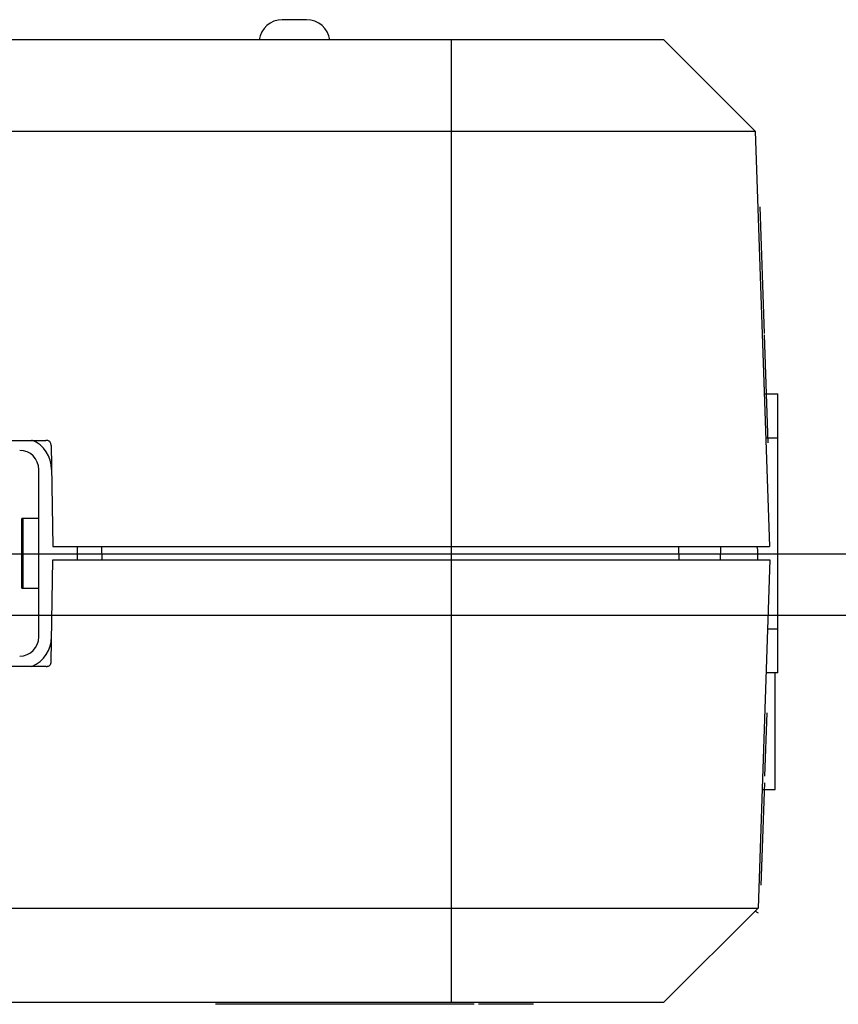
# Model space of a CAD drawing. Header units: inches. Extents: x 0 to 34, y 0 to 22.
# Tile 77 of 129: x 15.3 to 16.1, y 18 to 19. Entities that reach past the tile are written whole.
import ezdxf

# ---------------------------------------------------------------- set-up
doc = ezdxf.new("R2010")
doc.units = ezdxf.units.IN
doc.header["$LTSCALE"] = 1.87
doc.header["$MEASUREMENT"] = 0
doc.layers.get('0').update_dxf_attribs({"linetype": 'CONTINUOUS'})
doc.layers.add('DIMENSIONS', color=7, linetype='CONTINUOUS')
doc.styles.get("Standard").update_dxf_attribs({"font": 'txt', "width": 0.8})
doc.dimstyles.new('DIMSTYLE_2', dxfattribs={"dimtxt": 0.125, "dimasz": 0.18, "dimexe": 0.18, "dimexo": 0.0625, "dimgap": 0.09, "dimtad": 0, "dimtih": 1, "dimtoh": 1, "dimzin": 4, "dimdsep": 46, "dimtxsty": 'STANDARD', "dimblk": '_FILLED', "dimblk1": '_FILLED', "dimblk2": '_FILLED', "dimcen": 0.09, "dimadec": 0, "dimazin": 0, "dimtp": 0.02, "dimtm": 0.02, "dimtfac": 1, "dimtofl": 0, "dimtmove": 0, "dimatfit": 3, "dimldrblk": '_FILLED', "dimfxl": 1, "dimtolj": 1, "dimtzin": 4, "dimarcsym": 0})

# ---------------------------------------------------------------- blocks, each defined once
blk = doc.blocks.new('*D36')
at = {"layer": 'DIMENSIONS', "color": 2, "linetype": 'CONTINUOUS'}
for p, q in [((14.59043, 18.43082), (16.33856, 18.43082)), ((16.33856, 18.43082), (16.60547, 18.30774)), ((16.60547, 18.30774), (16.73891, 18.30774))]:
    blk.add_line(p, q, dxfattribs=at)
at = {"layer": 'DIMENSIONS', "color": 2, "linetype": 'CONTINUOUS', "insert": (16.80141, 18.37024), "char_height": 0.125, "width": 1.025, "attachment_point": 1, "line_spacing_factor": 0.9}
blk.add_mtext('.59{\\Ftxt.shx;\\W1.000000;\\H0.125000; }[14.9]', dxfattribs=at)
blk = doc.blocks.new('_FILLED')
at = {"color": 0, "linetype": 'BYBLOCK'}
blk.add_solid([(0, 0), (-1, 0.1736), (-1, -0.1736)], dxfattribs=at)
blk = doc.blocks.new('*D37')
at = {"layer": 'DIMENSIONS', "color": 2, "linetype": 'CONTINUOUS'}
blk.add_line((15.26193, 18.49135), (16.73891, 18.49135), dxfattribs=at)
at = {"layer": 'DIMENSIONS', "color": 2, "linetype": 'CONTINUOUS', "insert": (16.80141, 18.55385), "char_height": 0.125, "width": 1.025, "attachment_point": 1, "line_spacing_factor": 0.9}
blk.add_mtext('.53{\\Ftxt.shx;\\W1.000000;\\H0.125000; }[13.4]', dxfattribs=at)

msp = doc.modelspace()

# ---------------------------------------------------------------- linework, layer by layer
at = {"color": 6, "linetype": 'CONTINUOUS'}
for p, q in [((15.58592, 19.01885), (15.56192, 19.01885)), ((15.93892, 18.99885), (12.65892, 18.99885)), ((15.72892, 18.04835), (15.72892, 18.99885)), ((15.93892, 18.99885), (16.02892, 18.90885)), ((12.56892, 18.90885), (16.02892, 18.90885)), ((16.02892, 18.90885), (16.04325, 18.49837)), ((16.05141, 18.37376), (16.05141, 18.64935)), ((14.81982, 18.60335), (15.32843, 18.60335)), ((15.33343, 18.59844), (15.33517, 18.49837)), ((15.32137, 18.40919), (15.32137, 18.57455)), ((15.32133, 18.52632), (15.30464, 18.52632)), ((15.30464, 18.45742), (15.30464, 18.52632)), ((15.30566, 18.52632), (15.30566, 18.45742)), ((15.33517, 18.49837), (16.04325, 18.49837)), ((15.35956, 18.48537), (15.35956, 18.49837)), ((15.95325, 18.49837), (15.95371, 18.48537)), ((15.33357, 18.38496), (15.33533, 18.48537)), ((16.04342, 18.48537), (16.03201, 18.14144)), ((15.30464, 18.45742), (15.32133, 18.45742)), ((15.32857, 18.38005), (14.81967, 18.38005)), ((16.04892, 18.25862), (16.04892, 18.37376)), ((16.03589, 18.2586), (16.04892, 18.2586)), ((12.56583, 18.14144), (16.03201, 18.14144)), ((16.03201, 18.14144), (15.93892, 18.04835)), ((16.02892, 18.13835), (16.03185, 18.13666)), ((12.65892, 18.04835), (15.93892, 18.04835))]:
    msp.add_line(p, q, dxfattribs=at)
at = {"color": 7, "linetype": 'CONTINUOUS'}
for p, q in [((16.03353, 18.834), (16.0379, 18.70905)), ((16.03795, 18.70763), (16.04167, 18.60096)), ((16.03798, 18.64935), (16.05141, 18.64935)), ((16.03969, 18.60601), (16.05141, 18.60601)), ((15.38329, 18.49837), (15.38352, 18.48537)), ((15.99495, 18.48537), (15.99506, 18.49837)), ((16.03182, 18.48537), (16.03182, 18.4938)), ((15.33533, 18.48537), (16.04342, 18.48537)), ((16.05141, 18.41703), (16.04115, 18.41703)), ((16.05141, 18.37376), (16.03971, 18.37376)), ((16.0404, 18.33421), (16.03833, 18.27184)), ((16.03811, 18.26503), (16.03476, 18.16402)), ((15.75142, 18.04635), (15.49586, 18.04635)), ((15.81001, 18.04635), (15.75577, 18.04635))]:
    msp.add_line(p, q, dxfattribs=at)
at = {"color": 6, "linetype": 'CONTINUOUS'}
for centre, radius, start, end in [((15.56192, 18.99563), 0.02322, 90.00001, 172.01593), ((15.58592, 18.99563), 0.02322, 7.98407, 89.99999), ((15.30247, 18.57455), 0.0315, 360, 67.31616), ((15.30247, 18.57455), 0.0189, 0, 90), ((15.30247, 18.40919), 0.0189, 270, 360), ((15.30247, 18.40919), 0.0315, 292.68384, 0)]:
    msp.add_arc(centre, radius, start, end, dxfattribs=at)
at = {"color": 7, "linetype": 'CONTINUOUS'}
for points, knots in [([(15.33343, 18.59844), (15.33343, 18.59877), (15.33339, 18.59944), (15.33319, 18.60043), (15.33278, 18.60135), (15.33214, 18.60213), (15.33134, 18.60275), (15.33011, 18.60329), (15.32909, 18.60339), (15.32843, 18.60335)], [0, 0, 0, 0, 0.125206, 0.250654, 0.374891, 0.499921, 0.625836, 0.751218, 1, 1, 1, 1]), ([(16.03182, 18.4938), (16.03178, 18.49483), (16.03151, 18.49621), (16.03092, 18.49745), (16.03076, 18.49775)], [0, 0, 0, 0, 0.748963, 1, 1, 1, 1]), ([(15.32857, 18.38005), (15.32891, 18.38005), (15.32958, 18.38007), (15.33056, 18.38026), (15.3315, 18.38065), (15.33229, 18.38127), (15.33292, 18.38207), (15.33348, 18.38328), (15.3336, 18.3843), (15.33357, 18.38496)], [0, 0, 0, 0, 0.125285, 0.250805, 0.375083, 0.50012, 0.626023, 0.751366, 1, 1, 1, 1])]:
    msp.add_open_spline(points, degree=3, knots=knots, dxfattribs=at)

# ---------------------------------------------------------------- dimensions: what is measured, and where the dimension line sits
at = {"layer": 'DIMENSIONS', "color": 2, "linetype": 'CONTINUOUS'}
for feature_location, offset, origin, picture, middle in [((14.59043, 18.43082), (2.14848, -0.12308), (14.52793, 19.01885), '*D36', (17.31391, 18.30774)), ((15.26193, 18.49135), (1.47698, 0), (15.19943, 19.01885), '*D37', (17.31391, 18.49135))]:
    dim = msp.add_ordinate_dim(feature_location=feature_location, offset=offset, dtype=0, origin=origin, dimstyle='DIMSTYLE_2', dxfattribs=at)
    dim.commit()
    dim.dimension.update_dxf_attribs({"geometry": picture, "text_midpoint": middle})

doc.saveas('drawing.dxf')
